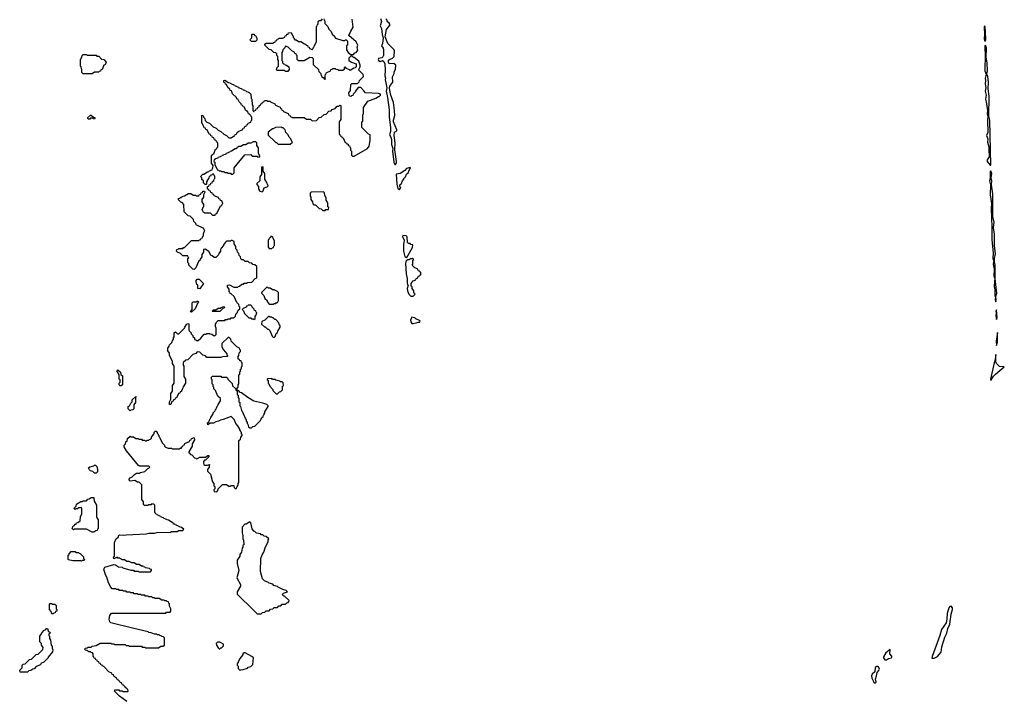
# Model space of a CAD drawing. Extents: x 2895860 to 3052244, y 542080 to 918683.
# Tile 64 of 133: x 2947130 to 2959300, y 723696 to 732089. Entities that reach past the tile are written whole.
import ezdxf

# ---------------------------------------------------------------- set-up
doc = ezdxf.new("R2010")
doc.units = 0

msp = doc.modelspace()

# ---------------------------------------------------------------- linework, layer by layer
at = {"layer": '0CON05XD'}
for points in [[(2949155, 729270), (2949168, 729272), (2949255, 729360), (2949345, 729360), (2949352, 729368), (2949368, 729372), (2949372, 729388), (2949388, 729392), (2949392, 729408), (2949400, 729415), (2949400, 729445), (2949408, 729452), (2949420, 729485), (2949412, 729492), (2949408, 729508), (2949312, 729552), (2949308, 729568), (2949282, 729592), (2949278, 729618), (2949238, 729658), (2949212, 729662), (2949162, 729712), (2949160, 729805), (2949138, 729828), (2949122, 729832), (2949092, 729862), (2949092, 729878), (2949108, 729882), (2949112, 729888), (2949128, 729892), (2949132, 729898), (2949148, 729902), (2949152, 729908), (2949168, 729912), (2949215, 729940), (2949245, 729940), (2949275, 729920), (2949305, 729920), (2949315, 729910), (2949345, 729910), (2949352, 729928), (2949368, 729932), (2949372, 729948), (2949388, 729952), (2949392, 729968), (2949415, 729970), (2949420, 729955), (2949400, 729925), (2949400, 729895), (2949380, 729865), (2949380, 729835), (2949400, 729805), (2949400, 729775), (2949392, 729768), (2949380, 729735), (2949388, 729728), (2949392, 729712), (2949408, 729708), (2949415, 729700), (2949485, 729700), (2949515, 729670), (2949545, 729670), (2949552, 729688), (2949568, 729692), (2949612, 729788), (2949628, 729792), (2949632, 729808), (2949640, 729815), (2949628, 729848), (2949612, 729852), (2949608, 729868), (2949592, 729872), (2949588, 729888), (2949532, 729912), (2949528, 729928), (2949512, 729932), (2949508, 729948), (2949492, 729952), (2949488, 729968), (2949472, 729972), (2949468, 729988), (2949450, 729995), (2949452, 730028), (2949468, 730032), (2949472, 730048), (2949488, 730052), (2949492, 730068), (2949508, 730072), (2949512, 730088), (2949528, 730102), (2949532, 730118), (2949540, 730125), (2949540, 730155), (2949532, 730162), (2949528, 730178), (2949515, 730180), (2949508, 730172), (2949492, 730168), (2949488, 730152), (2949472, 730148), (2949468, 730132), (2949440, 730085), (2949440, 730055), (2949435, 730050), (2949422, 730052), (2949402, 730072), (2949400, 730095), (2949382, 730112), (2949380, 730135), (2949370, 730145), (2949372, 730158), (2949392, 730178), (2949405, 730180), (2949452, 730208), (2949468, 730212), (2949472, 730218), (2949488, 730222), (2949492, 730228), (2949508, 730232), (2949512, 730248), (2949518, 730252), (2949520, 730285), (2949500, 730315), (2949502, 730408), (2949508, 730412), (2949512, 730428), (2949528, 730432), (2949552, 730488), (2949568, 730492), (2949572, 730508), (2949580, 730515), (2949580, 730565), (2949572, 730572), (2949568, 730588), (2949552, 730592), (2949548, 730608), (2949532, 730612), (2949528, 730628), (2949512, 730632), (2949508, 730648), (2949492, 730652), (2949488, 730668), (2949472, 730672), (2949448, 730728), (2949432, 730732), (2949428, 730748), (2949412, 730752), (2949408, 730768), (2949380, 730815), (2949382, 730908), (2949398, 730898), (2949402, 730882), (2949420, 730865), (2949422, 730842), (2949442, 730822), (2949478, 730808), (2949522, 730762), (2949558, 730748), (2949582, 730722), (2949618, 730708), (2949652, 730672), (2949688, 730658), (2949715, 730630), (2949745, 730630), (2949772, 730648), (2949788, 730652), (2949792, 730668), (2949808, 730672), (2949812, 730688), (2949828, 730692), (2949832, 730708), (2949888, 730732), (2949892, 730748), (2949908, 730752), (2949912, 730768), (2949928, 730772), (2949932, 730788), (2949948, 730792), (2949952, 730808), (2949988, 730822), (2949992, 730838), (2950000, 730845), (2950000, 730885), (2949992, 730892), (2949988, 730908), (2949972, 730912), (2949968, 730928), (2949952, 730932), (2949948, 730948), (2949922, 730972), (2949908, 731008), (2949892, 731012), (2949888, 731028), (2949872, 731032), (2949868, 731048), (2949842, 731072), (2949828, 731108), (2949812, 731112), (2949808, 731128), (2949762, 731172), (2949748, 731208), (2949732, 731212), (2949728, 731228), (2949702, 731252), (2949688, 731288), (2949672, 731292), (2949668, 731308), (2949652, 731312), (2949652, 731338), (2949665, 731340), (2949712, 731312), (2949728, 731308), (2949732, 731302), (2949748, 731298), (2949752, 731292), (2949768, 731288), (2949772, 731282), (2949788, 731278), (2949792, 731272), (2949808, 731268), (2949812, 731262), (2949828, 731258), (2949832, 731252), (2949848, 731248), (2949852, 731242), (2949868, 731238), (2949872, 731232), (2949888, 731228), (2949892, 731222), (2949908, 731218), (2949912, 731212), (2949928, 731208), (2949932, 731202), (2949948, 731198), (2949952, 731192), (2949968, 731188), (2949988, 731168), (2949990, 731115), (2949998, 731105), (2950002, 731035), (2950010, 731025), (2950010, 730965), (2950025, 730950), (2950032, 730968), (2950048, 730972), (2950052, 730988), (2950068, 730992), (2950072, 731008), (2950088, 731012), (2950092, 731028), (2950108, 731032), (2950112, 731048), (2950128, 731052), (2950132, 731068), (2950148, 731072), (2950155, 731090), (2950185, 731090), (2950195, 731080), (2950225, 731080), (2950232, 731072), (2950285, 731050), (2950292, 731032), (2950348, 731008), (2950352, 730992), (2950368, 730988), (2950372, 730972), (2950388, 730968), (2950392, 730952), (2950448, 730928), (2950452, 730912), (2950468, 730908), (2950472, 730892), (2950488, 730888), (2950495, 730880), (2950645, 730880), (2950675, 730860), (2950725, 730860), (2950745, 730840), (2950798, 730842), (2950832, 730878), (2950858, 730882), (2950892, 730918), (2950918, 730922), (2950952, 730958), (2950978, 730962), (2950992, 730978), (2951028, 730992), (2951055, 731020), (2951075, 731020), (2951085, 731030), (2951098, 731028), (2951100, 730855), (2951080, 730825), (2951080, 730675), (2951088, 730668), (2951092, 730652), (2951108, 730648), (2951112, 730632), (2951128, 730628), (2951152, 730572), (2951168, 730568), (2951172, 730552), (2951188, 730548), (2951192, 730532), (2951208, 730528), (2951212, 730512), (2951220, 730505), (2951220, 730475), (2951230, 730465), (2951230, 730415), (2951245, 730400), (2951265, 730400), (2951430, 730495), (2951448, 730525), (2951462, 730595), (2951460, 730665), (2951440, 730675), (2951360, 730755), (2951360, 730825), (2951370, 730835), (2951370, 730915), (2951380, 730925), (2951380, 731005), (2951435, 731080), (2951532, 731118), (2951565, 731140), (2951575, 731140), (2951590, 731155), (2951588, 731168), (2951565, 731178), (2951403, 731183), (2951385, 731210), (2951345, 731250), (2951315, 731250), (2951280, 731205), (2951278, 731192), (2951252, 731168), (2951248, 731152), (2951232, 731148), (2951225, 731140), (2951212, 731142), (2951202, 731152), (2951200, 731185), (2951220, 731215), (2951222, 731288), (2951235, 731300), (2951305, 731300), (2951328, 731322), (2951330, 731335), (2951342, 731348), (2951380, 731385), (2951375, 731410), (2951320, 731465), (2951320, 731475), (2951338, 731505), (2951337, 731527), (2951320, 731575), (2951265, 731620), (2951255, 731620), (2951238, 731638), (2951225, 731640), (2951200, 731615), (2951200, 731585), (2951233, 731563), (2951290, 731545), (2951290, 731505), (2951278, 731492), (2951262, 731488), (2951215, 731460), (2951208, 731468), (2951170, 731485), (2951155, 731500), (2951142, 731498), (2951140, 731475), (2951125, 731460), (2951075, 731460), (2951065, 731470), (2951042, 731472), (2951035, 731480), (2950995, 731480), (2950988, 731472), (2950972, 731468), (2950968, 731452), (2950912, 731428), (2950908, 731412), (2950900, 731405), (2950900, 731360), (2950910, 731355), (2950905, 731350), (2950888, 731368), (2950872, 731372), (2950868, 731388), (2950860, 731395), (2950858, 731418), (2950830, 731445), (2950828, 731468), (2950762, 731532), (2950760, 731605), (2950748, 731618), (2950715, 731620), (2950645, 731580), (2950575, 731580), (2950560, 731595), (2950560, 731645), (2950552, 731652), (2950548, 731668), (2950532, 731672), (2950528, 731688), (2950492, 731702), (2950448, 731748), (2950415, 731760), (2950408, 731742), (2950382, 731718), (2950380, 731695), (2950370, 731685), (2950370, 731585), (2950378, 731578), (2950380, 731555), (2950392, 731542), (2950408, 731538), (2950412, 731532), (2950428, 731528), (2950458, 731508), (2950460, 731475), (2950445, 731450), (2950415, 731450), (2950405, 731460), (2950312, 731462), (2950300, 731475), (2950308, 731482), (2950310, 731495), (2950330, 731515), (2950330, 731585), (2950320, 731595), (2950320, 731635), (2950310, 731645), (2950310, 731665), (2950295, 731680), (2950272, 731682), (2950238, 731718), (2950212, 731722), (2950162, 731772), (2950162, 731788), (2950175, 731800), (2950265, 731800), (2950272, 731808), (2950288, 731812), (2950292, 731828), (2950308, 731832), (2950312, 731848), (2950328, 731852), (2950335, 731860), (2950385, 731860), (2950392, 731868), (2950408, 731872), (2950412, 731888), (2950428, 731892), (2950432, 731908), (2950448, 731912), (2950452, 731928), (2950485, 731930), (2950502, 731892), (2950510, 731885), (2950512, 731872), (2950520, 731865), (2950522, 731852), (2950532, 731842), (2950548, 731838), (2950575, 731820), (2950605, 731820), (2950652, 731792), (2950668, 731788), (2950672, 731772), (2950688, 731768), (2950692, 731752), (2950708, 731748), (2950712, 731732), (2950745, 731720), (2950758, 731732), (2950762, 731748), (2950768, 731752), (2950772, 731768), (2950800, 731815), (2950800, 732005), (2950808, 732012), (2950812, 732028)], [(2950812, 732028), (2950820, 732035), (2950820, 732065), (2950832, 732078), (2950855, 732080), (2950872, 732098)], [(2950888, 732098), (2950892, 732082), (2950900, 732075), (2950902, 732042), (2950940, 732005), (2950952, 731972), (2950980, 731945), (2950992, 731912), (2951020, 731885), (2951020, 731875), (2951035, 731860), (2951125, 731830), (2951145, 731830), (2951155, 731840), (2951165, 731840), (2951180, 731825), (2951180, 731775), (2951170, 731765), (2951170, 731715), (2951192, 731682), (2951225, 731660), (2951255, 731660), (2951272, 731678), (2951288, 731682), (2951308, 731712), (2951302, 731745), (2951308, 731775), (2951290, 731815), (2951200, 731895), (2951202, 731908), (2951208, 731912), (2951222, 731948), (2951250, 731995), (2951238, 732095)], [(2951591, 732105), (2951600, 732065), (2951586, 732015), (2951602, 731982), (2951609, 731905), (2951621, 731865), (2951616, 731794), (2951604, 731765), (2951623, 731735), (2951627, 731715), (2951626, 731645), (2951620, 731630), (2951605, 731616), (2951565, 731608), (2951560, 731595), (2951564, 731584), (2951584, 731574), (2951615, 731584), (2951630, 731570), (2951643, 731545), (2951647, 731465), (2951642, 731395), (2951652, 731365), (2951646, 731345), (2951657, 731307), (2951666, 731245), (2951659, 731205), (2951678, 731125), (2951696, 730976), (2951695, 730885), (2951714, 730755), (2951714, 730705), (2951700, 730665), (2951718, 730638), (2951727, 730607), (2951724, 730545), (2951742, 730495), (2951739, 730465), (2951754, 730326), (2951765, 730298), (2951775, 730298)], [(2951775, 730298), (2951786, 730314), (2951786, 730334), (2951768, 730478), (2951769, 730565), (2951758, 730655), (2951764, 730696), (2951790, 730715), (2951790, 730725), (2951749, 730825), (2951749, 730845), (2951768, 730905), (2951763, 730965), (2951749, 731065), (2951715, 731168), (2951699, 731245), (2951706, 731265), (2951741, 731315), (2951738, 731382), (2951757, 731423), (2951760, 731445), (2951777, 731473), (2951780, 731525), (2951755, 731548), (2951695, 731542), (2951687, 731565), (2951689, 731581), (2951702, 731595), (2951738, 731612), (2951760, 731635), (2951762, 731705), (2951760, 731715), (2951680, 731795), (2951649, 731875), (2951664, 731966), (2951708, 732025), (2951696, 732046), (2951670, 732065), (2951670, 732085), (2951655, 732100)], [(2950045, 731820), (2949995, 731820), (2949980, 731835), (2949982, 731848), (2950000, 731865), (2950000, 731905), (2950005, 731910), (2950028, 731908), (2950032, 731892), (2950048, 731888), (2950052, 731872), (2950060, 731865), (2950060, 731835), (2950045, 731820)], [(2959065, 731822), (2959070, 731845), (2959069, 731945), (2959065, 732000), (2959055, 732012), (2959049, 731995), (2959054, 731905), (2959049, 731855), (2959055, 731828), (2959065, 731822)], [(2959135, 730290), (2959121, 730845), (2959110, 730895), (2959112, 731145), (2959099, 731235), (2959104, 731315), (2959095, 731385), (2959086, 731415), (2959094, 731455), (2959088, 731555), (2959076, 731625), (2959078, 731735), (2959072, 731765), (2959065, 731770), (2959060, 731765), (2959064, 731625), (2959058, 731495), (2959061, 731455), (2959074, 731415), (2959064, 731365), (2959068, 731335), (2959062, 731295), (2959073, 731245), (2959064, 731205), (2959074, 731154), (2959066, 731105), (2959076, 731075), (2959094, 730966), (2959089, 730925), (2959098, 730895), (2959091, 730845), (2959098, 730695), (2959080, 730655), (2959096, 730615), (2959092, 730575), (2959109, 730515), (2959108, 730455), (2959114, 730425), (2959112, 730395), (2959087, 730355), (2959087, 730335), (2959125, 730290), (2959135, 730290)], [(2948025, 731420), (2947915, 731420), (2947900, 731435), (2947900, 731475), (2947892, 731482), (2947890, 731505), (2947880, 731515), (2947880, 731595), (2947900, 731625), (2947902, 731648), (2947915, 731660), (2947955, 731660), (2947965, 731650), (2948075, 731650), (2948085, 731640), (2948108, 731638), (2948142, 731602), (2948168, 731598), (2948200, 731565), (2948188, 731532), (2948172, 731528), (2948148, 731472), (2948132, 731468), (2948128, 731452), (2948112, 731448), (2948105, 731440), (2948055, 731440), (2948025, 731420)], [(2948055, 730860), (2948042, 730862), (2948035, 730870), (2948005, 730870), (2947995, 730860), (2947975, 730860), (2947970, 730875), (2948005, 730910), (2948015, 730910), (2948042, 730882), (2948058, 730878), (2948060, 730865), (2948055, 730860)], [(2950475, 730550), (2950500, 730575), (2950492, 730582), (2950480, 730615), (2950460, 730635), (2950450, 730665), (2950420, 730695), (2950410, 730725), (2950385, 730750), (2950375, 730750), (2950365, 730760), (2950293, 730757), (2950265, 730740), (2950255, 730740), (2950202, 730698), (2950202, 730662), (2950282, 730582), (2950295, 730570), (2950305, 730570), (2950325, 730550), (2950475, 730550)], [(2949765, 730180), (2949780, 730195), (2949780, 730255), (2949912, 730418), (2949985, 730420), (2950005, 730400), (2950065, 730400), (2950075, 730390), (2950098, 730392), (2950100, 730405), (2950080, 730435), (2950080, 730505), (2950060, 730535), (2950060, 730565), (2950048, 730578), (2950015, 730580), (2949985, 730560), (2949955, 730560), (2949925, 730540), (2949895, 730540), (2949865, 730520), (2949835, 730520), (2949828, 730512), (2949812, 730508), (2949808, 730492), (2949795, 730490), (2949748, 730462), (2949732, 730458), (2949728, 730452), (2949712, 730448), (2949708, 730442), (2949692, 730438), (2949688, 730432), (2949672, 730428), (2949668, 730422), (2949652, 730418), (2949648, 730412), (2949632, 730408), (2949628, 730402), (2949612, 730398), (2949608, 730392), (2949592, 730388), (2949588, 730382), (2949572, 730378), (2949568, 730372), (2949552, 730368), (2949548, 730362), (2949532, 730358), (2949530, 730335), (2949540, 730325), (2949540, 730295), (2949568, 730248), (2949572, 730232), (2949588, 730228), (2949595, 730220), (2949615, 730220), (2949625, 730210), (2949655, 730210), (2949665, 730200), (2949695, 730200), (2949705, 730190), (2949735, 730190), (2949745, 730180), (2949765, 730180)], [(2950125, 729960), (2950138, 729972), (2950152, 730008), (2950188, 730022), (2950200, 730035), (2950198, 730048), (2950192, 730052), (2950188, 730068), (2950160, 730115), (2950160, 730185), (2950140, 730215), (2950140, 730265), (2950135, 730270), (2950120, 730265), (2950120, 730175), (2950100, 730145), (2950100, 730095), (2950060, 730065), (2950062, 730052), (2950080, 730025), (2950080, 729995), (2950088, 729988), (2950092, 729972), (2950125, 729960)], [(2951825, 729990), (2951840, 730015), (2951830, 730025), (2951830, 730045), (2951848, 730062), (2951860, 730095), (2951880, 730115), (2951880, 730125), (2951900, 730145), (2951913, 730177), (2951930, 730195), (2951942, 730228), (2951960, 730255), (2951955, 730260), (2951913, 730247), (2951890, 730225), (2951832, 730188), (2951783, 730177), (2951791, 730055), (2951805, 730000), (2951815, 729990), (2951825, 729990)], [(2959195, 728600), (2959200, 728625), (2959196, 728665), (2959207, 728705), (2959186, 728886), (2959189, 729055), (2959180, 729095), (2959180, 729135), (2959190, 729195), (2959180, 729295), (2959177, 729435), (2959168, 729515), (2959176, 729585), (2959158, 729655), (2959159, 729935), (2959143, 730045), (2959146, 730096), (2959136, 730135), (2959144, 730185), (2959135, 730220), (2959125, 730210), (2959124, 730126), (2959116, 730095), (2959129, 730045), (2959126, 729925), (2959143, 729815), (2959136, 729755), (2959147, 729525), (2959146, 729365), (2959161, 729205), (2959159, 729135), (2959170, 729105), (2959163, 729065), (2959174, 729004), (2959172, 728922), (2959182, 728885), (2959177, 728855), (2959176, 728785), (2959184, 728755), (2959181, 728695), (2959183, 728673), (2959192, 728662), (2959188, 728625), (2959195, 728600)], [(2950905, 729730), (2950915, 729740), (2950948, 729742), (2950950, 729765), (2950940, 729775), (2950940, 729825), (2950920, 729855), (2950920, 729885), (2950900, 729915), (2950898, 729948), (2950885, 729960), (2950732, 729958), (2950720, 729945), (2950720, 729905), (2950730, 729895), (2950730, 729865), (2950750, 729835), (2950752, 729812), (2950765, 729800), (2950788, 729798), (2950832, 729752), (2950858, 729748), (2950875, 729730), (2950905, 729730)], [(2949005, 725760), (2949075, 725760), (2949095, 725770), (2949145, 725770), (2949158, 725788), (2949128, 725808), (2949112, 725812), (2949108, 725818), (2949092, 725822), (2949088, 725828), (2949072, 725832), (2949068, 725838), (2949052, 725842), (2949048, 725848), (2949032, 725852), (2949028, 725868), (2949015, 725870), (2948968, 725898), (2948952, 725902), (2948948, 725908), (2948932, 725912), (2948928, 725918), (2948912, 725922), (2948908, 725928), (2948892, 725932), (2948888, 725938), (2948872, 725942), (2948868, 725948), (2948852, 725952), (2948848, 725958), (2948832, 725962), (2948828, 725968), (2948812, 725972), (2948808, 725988), (2948800, 725995), (2948800, 726085), (2948788, 726098), (2948765, 726100), (2948755, 726090), (2948725, 726090), (2948715, 726080), (2948672, 726082), (2948660, 726095), (2948660, 726125), (2948640, 726155), (2948638, 726338), (2948608, 726368), (2948585, 726370), (2948555, 726390), (2948495, 726382), (2948483, 726393), (2948482, 726405), (2948497, 726423), (2948520, 726435), (2948550, 726465), (2948575, 726480), (2948615, 726480), (2948625, 726490), (2948675, 726500), (2948712, 726538), (2948728, 726542), (2948740, 726555), (2948725, 726568), (2948615, 726568), (2948597, 726577), (2948452, 726755), (2948420, 726805), (2948420, 726825), (2948438, 726842), (2948442, 726868), (2948458, 726882), (2948462, 726908), (2948495, 726940), (2948505, 726930), (2948535, 726930), (2948565, 726910), (2948595, 726910), (2948605, 726900), (2948635, 726900), (2948645, 726890), (2948675, 726890), (2948682, 726882), (2948695, 726880), (2948705, 726890), (2948725, 726890), (2948732, 726898), (2948745, 726900), (2948760, 726915), (2948760, 726925), (2948787, 726963), (2948795, 726990), (2948805, 727000), (2948815, 727000), (2948830, 726985), (2948830, 726975), (2948840, 726965), (2948840, 726955), (2948850, 726945), (2948850, 726935), (2948860, 726925), (2948890, 726855), (2948920, 726825), (2948920, 726815), (2948933, 726803), (2948965, 726792), (2949005, 726790), (2949015, 726780), (2949105, 726780), (2949112, 726788), (2949128, 726792), (2949132, 726808), (2949148, 726812), (2949152, 726828), (2949168, 726832), (2949172, 726848), (2949228, 726872), (2949232, 726888), (2949248, 726892), (2949252, 726908), (2949268, 726912), (2949275, 726920), (2949288, 726918), (2949290, 726895), (2949260, 726845), (2949260, 726815), (2949220, 726745), (2949222, 726732), (2949228, 726728), (2949242, 726712), (2949258, 726708), (2949292, 726672), (2949308, 726668), (2949315, 726660), (2949328, 726662), (2949355, 726680), (2949425, 726680), (2949455, 726700), (2949468, 726698), (2949468, 726682), (2949425, 726640), (2949415, 726640), (2949400, 726625), (2949400, 726605), (2949405, 726590), (2949418, 726578), (2949452, 726578), (2949475, 726590), (2949480, 726585), (2949472, 726578), (2949470, 726555), (2949450, 726525), (2949450, 726505), (2949487, 726467), (2949512, 726375), (2949530, 726355), (2949530, 726325), (2949540, 726315), (2949540, 726285), (2949530, 726275), (2949532, 726252), (2949565, 726250), (2949580, 726265), (2949582, 726288), (2949635, 726340), (2949685, 726340), (2949715, 726320), (2949735, 726320), (2949745, 726330), (2949775, 726330), (2949782, 726302), (2949795, 726290), (2949808, 726292), (2949812, 726308), (2949830, 726335), (2949830, 726355), (2949840, 726365), (2949840, 726885), (2949858, 726902), (2949862, 726928), (2949880, 726945), (2949878, 726958), (2949870, 726965), (2949870, 726985), (2949862, 726992), (2949860, 727005), (2949850, 727015), (2949850, 727025), (2949827, 727067), (2949800, 727095), (2949780, 727145), (2949745, 727180), (2949647, 727143), (2949613, 727137), (2949587, 727123), (2949553, 727117), (2949525, 727100), (2949485, 727100), (2949455, 727080), (2949450, 727105), (2949468, 727112), (2949472, 727128), (2949478, 727132), (2949482, 727148), (2949488, 727152), (2949492, 727168), (2949520, 727215), (2949522, 727228), (2949548, 727252), (2949552, 727268), (2949558, 727272), (2949562, 727288), (2949568, 727292), (2949572, 727308), (2949578, 727312), (2949582, 727328), (2949610, 727375), (2949610, 727405), (2949580, 727435), (2949550, 727505), (2949530, 727525), (2949530, 727545), (2949522, 727552), (2949520, 727575), (2949510, 727585), (2949510, 727635), (2949500, 727645), (2949502, 727668), (2949515, 727680), (2949615, 727680), (2949625, 727670), (2949688, 727668), (2949698, 727658), (2949702, 727642), (2949758, 727588), (2949762, 727562), (2949798, 727528), (2949802, 727512), (2949820, 727500), (2949820, 727535), (2949830, 727545), (2949830, 727575), (2949840, 727585), (2949840, 727695), (2949850, 727705), (2949850, 727735), (2949858, 727742), (2949860, 727765), (2949870, 727775), (2949870, 727795), (2949880, 727805), (2949880, 727845), (2949872, 727852), (2949868, 727868), (2949852, 727872), (2949848, 727888), (2949832, 727892), (2949830, 727925), (2949840, 727935), (2949842, 727968), (2949860, 727985), (2949860, 728005), (2949852, 728012), (2949848, 728028), (2949812, 728042), (2949742, 728112), (2949738, 728138), (2949718, 728158), (2949705, 728160), (2949630, 728085), (2949630, 728045), (2949650, 728005), (2949690, 727955), (2949692, 727942), (2949700, 727935), (2949698, 727922), (2949635, 727920), (2949615, 727910), (2949445, 727910), (2949425, 727930), (2949395, 727940), (2949358, 727978), (2949325, 727980), (2949308, 727962), (2949272, 727948), (2949208, 727882), (2949182, 727878), (2949152, 727848), (2949150, 727815), (2949160, 727805), (2949160, 727675), (2949180, 727645), (2949180, 727595), (2949152, 727548), (2949148, 727532), (2949142, 727528), (2949138, 727512), (2949132, 727508), (2949128, 727492), (2949112, 727488), (2949108, 727472), (2949092, 727468), (2949068, 727412), (2949052, 727408), (2949048, 727392), (2949032, 727388), (2949028, 727372), (2949012, 727368), (2948998, 727332), (2948982, 727332), (2948980, 727365), (2949000, 727395), (2949000, 727465), (2949020, 727495), (2949020, 727565), (2949040, 727595), (2949040, 727805), (2949020, 727835), (2949020, 727865), (2948980, 727935), (2948980, 727965), (2948960, 727995), (2948960, 728025), (2948978, 728052), (2948982, 728068), (2949010, 728095), (2949022, 728128), (2949030, 728135), (2949030, 728155), (2949040, 728165), (2949040, 728215), (2949055, 728230), (2949082, 728202), (2949098, 728202), (2949168, 728272), (2949170, 728285), (2949192, 728318), (2949202, 728328), (2949215, 728330), (2949220, 728325), (2949220, 728255), (2949230, 728235), (2949250, 728215), (2949250, 728205), (2949270, 728185), (2949272, 728172), (2949290, 728155), (2949292, 728132), (2949308, 728128), (2949315, 728120), (2949335, 728120), (2949368, 728152), (2949412, 728198), (2949435, 728200), (2949445, 728210), (2949475, 728210), (2949482, 728202), (2949505, 728200), (2949535, 728180), (2949548, 728182), (2949560, 728195), (2949560, 728275), (2949550, 728295), (2949550, 728325), (2949560, 728335), (2949562, 728348), (2949582, 728368), (2949665, 728370), (2949675, 728380), (2949697, 728383), (2949705, 728390), (2949735, 728390), (2949745, 728400), (2949775, 728400), (2949798, 728422), (2949802, 728448), (2949818, 728462), (2949832, 728498), (2949850, 728515), (2949850, 728535), (2949843, 728543), (2949840, 728565), (2949815, 728590), (2949780, 728665), (2949745, 728700), (2949732, 728702), (2949728, 728718), (2949720, 728725), (2949720, 728755), (2949700, 728785), (2949700, 728805), (2949725, 728810), (2949775, 728780), (2949825, 728780), (2949832, 728788), (2949848, 728792), (2949875, 728820), (2949895, 728820), (2949905, 728830), (2949935, 728830), (2949945, 728840), (2949998, 728842), (2950042, 728888), (2950060, 728895), (2950060, 729035), (2950038, 729058), (2950012, 729062), (2949998, 729078), (2949972, 729082), (2949955, 729100), (2949915, 729100), (2949898, 729118), (2949875, 729120), (2949862, 729132), (2949858, 729158), (2949842, 729172), (2949838, 729198), (2949822, 729212), (2949818, 729238), (2949800, 729255), (2949800, 729285), (2949780, 729315), (2949780, 729345), (2949755, 729360), (2949742, 729358), (2949735, 729350), (2949685, 729350), (2949672, 729338), (2949650, 729305), (2949650, 729295), (2949620, 729265), (2949618, 729252), (2949610, 729245), (2949610, 729225), (2949592, 729198), (2949588, 729182), (2949555, 729150), (2949535, 729150), (2949508, 729168), (2949492, 729172), (2949468, 729228), (2949452, 729232), (2949425, 729250), (2949402, 729248), (2949400, 729215), (2949380, 729185), (2949380, 729155), (2949362, 729128), (2949358, 729112), (2949342, 729098), (2949308, 729022), (2949285, 729000), (2949272, 729002), (2949220, 729055), (2949220, 729075), (2949210, 729085), (2949210, 729135), (2949220, 729145), (2949212, 729152), (2949208, 729168), (2949145, 729170), (2949118, 729198), (2949082, 729212), (2949070, 729225), (2949072, 729248), (2949088, 729252), (2949095, 729260), (2949145, 729260), (2949155, 729270)], [(2950245, 729260), (2950252, 729268), (2950268, 729272), (2950272, 729288), (2950280, 729295), (2950280, 729355), (2950262, 729382), (2950258, 729398), (2950248, 729408), (2950235, 729410), (2950228, 729392), (2950212, 729388), (2950208, 729372), (2950200, 729365), (2950200, 729275), (2950215, 729260), (2950245, 729260)], [(2951915, 729150), (2951987, 729273), (2951990, 729305), (2951965, 729310), (2951955, 729320), (2951935, 729320), (2951922, 729332), (2951920, 729405), (2951908, 729418), (2951865, 729420), (2951860, 729405), (2951882, 729365), (2951880, 729325), (2951872, 729315), (2951872, 729225), (2951892, 729162), (2951902, 729152), (2951915, 729150)], [(2951995, 728670), (2952020, 728695), (2952002, 728712), (2952000, 728735), (2951980, 728765), (2951980, 728785), (2951970, 728795), (2951970, 728825), (2951992, 728858), (2952028, 728872), (2952032, 728888), (2952048, 728892), (2952052, 728908), (2952068, 728912), (2952072, 728928), (2952088, 728932), (2952090, 728965), (2952072, 728972), (2952068, 728988), (2952052, 728992), (2952048, 729008), (2952012, 729022), (2951982, 729052), (2951990, 729065), (2951990, 729115), (2952000, 729125), (2951985, 729140), (2951975, 729130), (2951955, 729130), (2951945, 729120), (2951925, 729120), (2951918, 729112), (2951905, 729110), (2951898, 729075), (2951908, 728945), (2951914, 728904), (2951920, 728895), (2951920, 728835), (2951923, 728813), (2951930, 728805), (2951918, 728765), (2951923, 728735), (2951940, 728695), (2951952, 728682), (2951965, 728670), (2951995, 728670)], [(2949355, 728760), (2949330, 728765), (2949330, 728805), (2949320, 728815), (2949310, 728845), (2949310, 728865), (2949325, 728880), (2949348, 728878), (2949400, 728825), (2949355, 728760)], [(2950265, 728570), (2950275, 728580), (2950295, 728580), (2950305, 728590), (2950315, 728590), (2950330, 728615), (2950330, 728715), (2950318, 728728), (2950282, 728742), (2950275, 728750), (2950255, 728750), (2950225, 728770), (2950205, 728770), (2950198, 728778), (2950185, 728780), (2950122, 728718), (2950120, 728705), (2950148, 728678), (2950162, 728642), (2950188, 728618), (2950190, 728605), (2950212, 728572), (2950265, 728570)], [(2949255, 728470), (2949240, 728475), (2949260, 728505), (2949262, 728588), (2949275, 728600), (2949315, 728600), (2949325, 728610), (2949338, 728608), (2949340, 728595), (2949332, 728588), (2949300, 728515), (2949255, 728470)], [(2949605, 728480), (2949515, 728480), (2949510, 728485), (2949525, 728500), (2949555, 728500), (2949585, 728520), (2949615, 728520), (2949622, 728528), (2949655, 728540), (2949660, 728535), (2949658, 728522), (2949642, 728518), (2949605, 728480)], [(2950025, 728380), (2950040, 728395), (2950040, 728425), (2950048, 728432), (2950060, 728465), (2950052, 728472), (2950048, 728488), (2950032, 728492), (2950028, 728508), (2950002, 728532), (2949998, 728548), (2949988, 728558), (2949955, 728560), (2949948, 728552), (2949932, 728548), (2949928, 728532), (2949892, 728518), (2949880, 728505), (2949898, 728488), (2949910, 728455), (2949962, 728402), (2949985, 728400), (2949995, 728390), (2950015, 728390), (2950025, 728380)], [(2959205, 728380), (2959213, 728405), (2959205, 728500), (2959194, 728485), (2959200, 728465), (2959194, 728425), (2959205, 728380)], [(2950275, 728160), (2950288, 728172), (2950302, 728208), (2950318, 728222), (2950322, 728238), (2950350, 728285), (2950350, 728305), (2950342, 728312), (2950330, 728345), (2950295, 728380), (2950285, 728380), (2950265, 728400), (2950255, 728400), (2950245, 728410), (2950225, 728410), (2950218, 728418), (2950205, 728420), (2950158, 728372), (2950122, 728358), (2950120, 728325), (2950155, 728290), (2950165, 728290), (2950195, 728260), (2950205, 728260), (2950220, 728245), (2950250, 728175), (2950262, 728162), (2950275, 728160)], [(2951995, 728332), (2952032, 728338), (2952055, 728350), (2952075, 728350), (2952080, 728365), (2952025, 728390), (2952015, 728400), (2951975, 728410), (2951961, 728375), (2951964, 728354), (2951975, 728332), (2951995, 728332)], [(2959205, 728060), (2959217, 728105), (2959215, 728220), (2959200, 728115), (2959205, 728060)], [(2959135, 727628), (2959168, 727682), (2959193, 727707), (2959300, 727795), (2959241, 727801), (2959203, 727835), (2959190, 727865), (2959196, 727876), (2959195, 727950), (2959183, 727865), (2959174, 727845), (2959130, 727645), (2959135, 727628)], [(2948385, 727560), (2948372, 727562), (2948360, 727575), (2948360, 727595), (2948370, 727605), (2948370, 727635), (2948360, 727645), (2948360, 727695), (2948330, 727745), (2948345, 727760), (2948378, 727728), (2948382, 727702), (2948400, 727685), (2948400, 727575), (2948385, 727560)], [(2950315, 727460), (2950342, 727488), (2950358, 727492), (2950378, 727512), (2950380, 727555), (2950390, 727565), (2950388, 727598), (2950375, 727610), (2950355, 727610), (2950345, 727620), (2950295, 727630), (2950285, 727640), (2950255, 727640), (2950245, 727650), (2950192, 727648), (2950190, 727635), (2950200, 727625), (2950200, 727595), (2950210, 727585), (2950220, 727555), (2950260, 727515), (2950260, 727505), (2950292, 727472), (2950302, 727462), (2950315, 727460)], [(2948495, 727250), (2948470, 727275), (2948470, 727305), (2948488, 727312), (2948502, 727348), (2948520, 727365), (2948522, 727388), (2948565, 727430), (2948570, 727425), (2948560, 727420), (2948560, 727355), (2948540, 727325), (2948540, 727275), (2948528, 727262), (2948505, 727260), (2948495, 727250)], [(2949995, 727040), (2950012, 727058), (2950038, 727062), (2950108, 727132), (2950122, 727168), (2950138, 727182), (2950142, 727198), (2950150, 727205), (2950152, 727218), (2950158, 727222), (2950162, 727238), (2950200, 727305), (2950200, 727315), (2950185, 727330), (2950137, 727347), (2950025, 727372), (2949950, 727415), (2949870, 727475), (2949855, 727480), (2949838, 727498), (2949820, 727500), (2949820, 727455), (2949830, 727445), (2949830, 727415), (2949840, 727405), (2949840, 727365), (2949850, 727355), (2949850, 727315), (2949860, 727305), (2949870, 727255), (2949878, 727248), (2949922, 727152), (2949930, 727145), (2949930, 727125), (2949940, 727115), (2949940, 727095), (2949950, 727085), (2949960, 727055), (2949975, 727040), (2949995, 727040)], [(2948075, 726480), (2948055, 726480), (2948035, 726500), (2948005, 726510), (2947992, 726522), (2947982, 726548), (2947995, 726560), (2948045, 726570), (2948055, 726580), (2948068, 726578), (2948082, 726562), (2948092, 726525), (2948092, 726498), (2948075, 726480)], [(2948045, 725750), (2948025, 725750), (2947955, 725790), (2947805, 725790), (2947795, 725780), (2947780, 725795), (2947792, 725828), (2947808, 725832), (2947812, 725848), (2947828, 725852), (2947832, 725868), (2947848, 725872), (2947878, 725892), (2947880, 725945), (2947900, 725975), (2947900, 726045), (2947888, 726058), (2947875, 726050), (2947855, 726050), (2947845, 726040), (2947825, 726040), (2947815, 726030), (2947802, 726042), (2947802, 726048), (2947828, 726072), (2947832, 726098), (2947885, 726130), (2947905, 726130), (2947915, 726140), (2947955, 726140), (2947972, 726158), (2947988, 726162), (2948015, 726180), (2948048, 726178), (2948050, 726135), (2948080, 726085), (2948080, 725935), (2948100, 725905), (2948100, 725795), (2948092, 725788), (2948088, 725772), (2948072, 725768), (2948045, 725750)], [(2950115, 724740), (2950132, 724758), (2950158, 724762), (2950175, 724780), (2950215, 724780), (2950232, 724798), (2950258, 724802), (2950275, 724820), (2950315, 724820), (2950332, 724838), (2950358, 724842), (2950375, 724860), (2950415, 724860), (2950432, 724878), (2950448, 724882), (2950458, 724892), (2950460, 724905), (2950405, 724960), (2950395, 724960), (2950380, 724975), (2950382, 724988), (2950390, 724995), (2950440, 725015), (2950425, 725030), (2950383, 725043), (2950325, 725070), (2950315, 725080), (2950273, 725093), (2950257, 725107), (2950215, 725120), (2950205, 725130), (2950155, 725150), (2950133, 725173), (2950108, 725265), (2950112, 725425), (2950128, 725472), (2950147, 725503), (2950163, 725557), (2950200, 725635), (2950200, 725655), (2950208, 725668), (2950178, 725698), (2950152, 725702), (2950135, 725720), (2950115, 725720), (2950105, 725730), (2950055, 725740), (2950038, 725758), (2950022, 725762), (2950003, 725793), (2949987, 725867), (2949975, 725880), (2949928, 725852), (2949912, 725848), (2949880, 725815), (2949880, 725745), (2949883, 725723), (2949890, 725715), (2949890, 725665), (2949898, 725655), (2949900, 725595), (2949890, 725585), (2949890, 725565), (2949880, 725555), (2949870, 725505), (2949850, 725475), (2949850, 725455), (2949820, 725405), (2949820, 725365), (2949840, 725275), (2949812, 725185), (2949860, 725105), (2949860, 725085), (2949820, 725015), (2949820, 724985), (2950022, 724782), (2950065, 724740), (2950115, 724740)], [(2948456, 723656), (2948364, 723724), (2948300, 723785), (2948305, 723800), (2948355, 723800), (2948365, 723790), (2948395, 723790), (2948405, 723780), (2948465, 723780), (2948470, 723785), (2948468, 723808), (2948452, 723812), (2948448, 723828), (2948432, 723832), (2948428, 723848), (2948412, 723852), (2948408, 723868), (2948392, 723872), (2948388, 723888), (2948372, 723892), (2948368, 723908), (2948352, 723912), (2948348, 723928), (2948332, 723932), (2948328, 723948), (2948312, 723952), (2948308, 723968), (2948292, 723972), (2948288, 723988), (2948272, 723992), (2948268, 724008), (2948232, 724022), (2948168, 724088), (2948152, 724092), (2948148, 724108), (2948132, 724112), (2948128, 724128), (2948112, 724132), (2948108, 724148), (2948092, 724152), (2948088, 724168), (2948072, 724172), (2948068, 724188), (2948052, 724192), (2948048, 724208), (2948040, 724215), (2948040, 724245), (2948028, 724258), (2948012, 724262), (2948005, 724270), (2947985, 724270), (2947958, 724288), (2947942, 724292), (2947930, 724305), (2947942, 724318), (2947965, 724320), (2947975, 724330), (2948015, 724330), (2948025, 724340), (2948075, 724350), (2948125, 724380), (2948255, 724380), (2948265, 724370), (2948295, 724370), (2948305, 724360), (2948435, 724360), (2948445, 724350), (2948475, 724350), (2948485, 724340), (2948635, 724340), (2948645, 724330), (2948675, 724330), (2948685, 724320), (2948845, 724320), (2948875, 724340), (2948905, 724340), (2948920, 724355), (2948920, 724445), (2948908, 724458), (2948885, 724460), (2948878, 724468), (2948862, 724472), (2948855, 724480), (2948835, 724480), (2948825, 724490), (2948795, 724490), (2948757, 724507), (2948725, 724510), (2948717, 724517), (2948525, 724562), (2948255, 724630), (2948243, 724643), (2948234, 724675), (2948245, 724720), (2948265, 724750), (2948935, 724750), (2948945, 724760), (2948988, 724762), (2949000, 724775), (2949000, 724805), (2948980, 724835), (2948980, 724865), (2948972, 724872), (2948968, 724888), (2948952, 724892), (2948945, 724900), (2948925, 724900), (2948915, 724910), (2948885, 724910), (2948855, 724930), (2948805, 724930), (2948798, 724938), (2948775, 724940), (2948765, 724950), (2948725, 724950), (2948715, 724960), (2948685, 724960), (2948675, 724970), (2948635, 724970), (2948625, 724980), (2948595, 724980), (2948585, 724990), (2948545, 724990), (2948535, 725000), (2948505, 725000), (2948495, 725010), (2948455, 725010), (2948445, 725020), (2948415, 725020), (2948405, 725030), (2948365, 725030), (2948355, 725040), (2948325, 725040), (2948315, 725050), (2948275, 725050), (2948255, 725070), (2948228, 725125), (2948208, 725195), (2948192, 725225), (2948172, 725295), (2948183, 725317), (2948295, 725352), (2948315, 725348), (2948353, 725323), (2948397, 725317), (2948405, 725310), (2948505, 725280), (2948535, 725280), (2948545, 725270), (2948595, 725270), (2948605, 725260), (2948745, 725260), (2948760, 725275), (2948758, 725288), (2948742, 725292), (2948735, 725300), (2948685, 725310), (2948678, 725318), (2948662, 725322), (2948655, 725330), (2948635, 725330), (2948605, 725350), (2948575, 725350), (2948545, 725370), (2948515, 725370), (2948485, 725390), (2948455, 725390), (2948425, 725410), (2948395, 725410), (2948388, 725418), (2948375, 725420), (2948365, 725430), (2948345, 725430), (2948335, 725440), (2948292, 725422), (2948290, 725445), (2948300, 725455), (2948300, 725625), (2948308, 725632), (2948320, 725665), (2948350, 725695), (2948350, 725705), (2948365, 725720), (2948415, 725712), (2948445, 725720), (2948695, 725732), (2948725, 725740), (2948795, 725740), (2948825, 725748), (2948995, 725752), (2949005, 725760)], [(2947895, 725392), (2947885, 725398), (2947785, 725398), (2947735, 725410), (2947730, 725415), (2947730, 725465), (2947740, 725475), (2947740, 725485), (2947765, 725510), (2947815, 725510), (2947825, 725500), (2947855, 725500), (2947865, 725490), (2947878, 725488), (2947918, 725448), (2947920, 725425), (2947930, 725415), (2947928, 725402), (2947905, 725400), (2947895, 725392)], [(2947545, 724740), (2947532, 724742), (2947522, 724752), (2947518, 724768), (2947500, 724795), (2947500, 724865), (2947505, 724870), (2947525, 724870), (2947535, 724860), (2947565, 724860), (2947580, 724845), (2947580, 724805), (2947590, 724795), (2947590, 724775), (2947572, 724768), (2947568, 724752), (2947552, 724748), (2947545, 724740)], [(2958435, 724192), (2958473, 724215), (2958518, 724265), (2958526, 724335), (2958565, 724453), (2958589, 724502), (2958601, 724559), (2958627, 724613), (2958644, 724735), (2958660, 724795), (2958659, 724815), (2958645, 724834), (2958625, 724830), (2958615, 724815), (2958593, 724745), (2958591, 724675), (2958581, 724629), (2958524, 724546), (2958504, 724475), (2958409, 724215), (2958404, 724194), (2958435, 724192)], [(2947225, 724020), (2947135, 724020), (2947130, 724045), (2947160, 724075), (2947160, 724105), (2947172, 724118), (2947198, 724122), (2947252, 724178), (2947278, 724182), (2947332, 724238), (2947358, 724242), (2947418, 724302), (2947420, 724325), (2947400, 724355), (2947400, 724375), (2947380, 724395), (2947380, 724465), (2947398, 724492), (2947402, 724508), (2947432, 724538), (2947448, 724542), (2947462, 724558), (2947475, 724560), (2947482, 724532), (2947510, 724505), (2947492, 724488), (2947490, 724475), (2947500, 724465), (2947500, 724435), (2947510, 724415), (2947520, 724355), (2947530, 724345), (2947530, 724315), (2947540, 724295), (2947537, 724273), (2947480, 724205), (2947480, 724195), (2947428, 724142), (2947392, 724128), (2947388, 724112), (2947332, 724088), (2947308, 724062), (2947292, 724058), (2947268, 724042), (2947242, 724038), (2947225, 724020)], [(2949605, 724310), (2949615, 724320), (2949625, 724320), (2949650, 724345), (2949650, 724365), (2949605, 724390), (2949575, 724390), (2949560, 724375), (2949562, 724355), (2949585, 724320), (2949595, 724310), (2949605, 724310)], [(2949855, 724040), (2949865, 724050), (2949892, 724052), (2949945, 724070), (2949955, 724080), (2949985, 724090), (2950010, 724115), (2950020, 724195), (2950000, 724215), (2949915, 724260), (2949905, 724260), (2949890, 724245), (2949890, 724235), (2949853, 724187), (2949830, 724145), (2949830, 724135), (2949820, 724125), (2949820, 724105), (2949830, 724095), (2949830, 724065), (2949855, 724040)], [(2957845, 724171), (2957870, 724190), (2957904, 724196), (2957909, 724205), (2957908, 724218), (2957887, 724245), (2957888, 724298), (2957835, 724258), (2957805, 724208), (2957808, 724195), (2957825, 724174), (2957845, 724171)], [(2957705, 723884), (2957716, 723894), (2957706, 723935), (2957721, 723975), (2957728, 724015), (2957750, 724040), (2957756, 724055), (2957746, 724085), (2957735, 724091), (2957725, 724091), (2957704, 724076), (2957698, 724025), (2957668, 723995), (2957659, 723975), (2957664, 723945), (2957689, 723895), (2957705, 723884)]]:
    msp.add_lwpolyline(points, dxfattribs=at)

doc.saveas('drawing.dxf')
